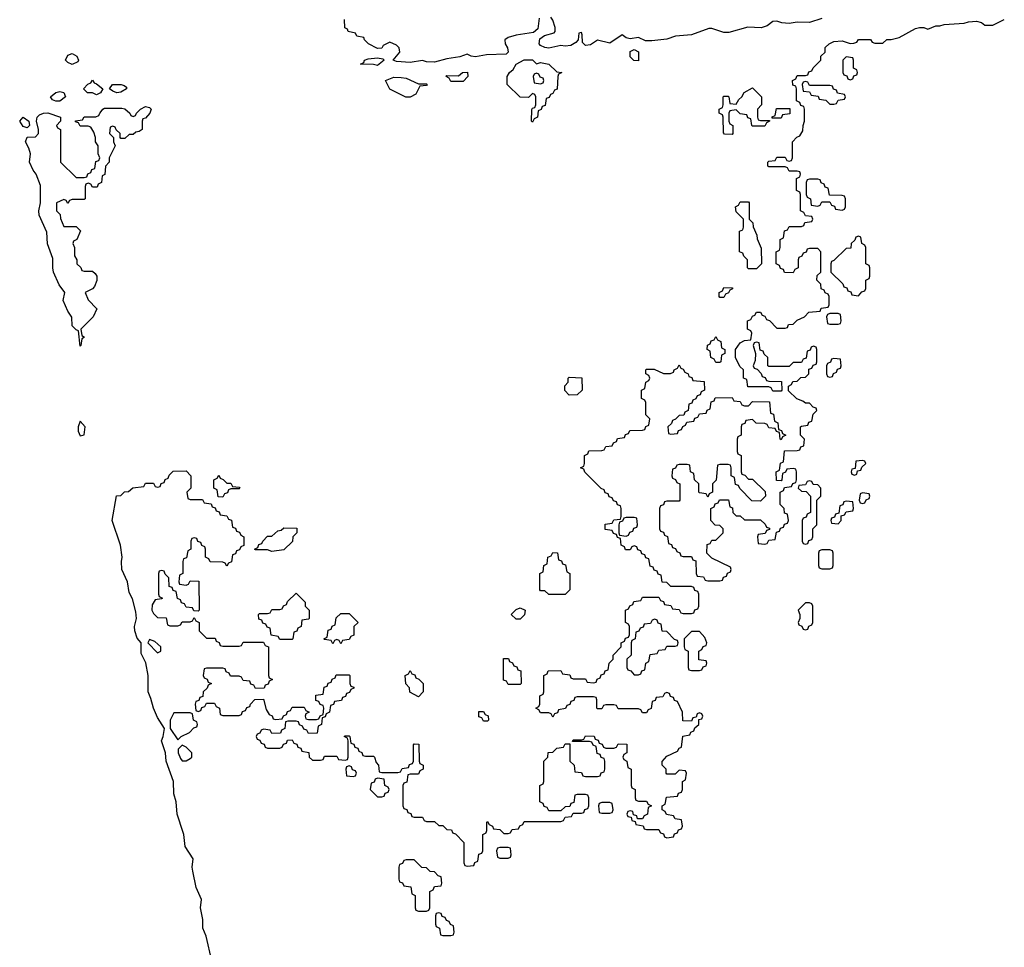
# Model space of a CAD drawing. Header units: inches. Extents: x 2769577 to 2880010, y 685631 to 825129.
# Tile 59 of 155: x 2792133 to 2796966, y 749436 to 753989. Entities that reach past the tile are written whole.
import ezdxf

# ---------------------------------------------------------------- set-up
doc = ezdxf.new("R2010")
doc.units = ezdxf.units.IN
doc.header["$MEASUREMENT"] = 0
doc.layers.add('C7794', color=7, linetype='Continuous')
doc.layers.add('C7795', color=7, linetype='Continuous')

msp = doc.modelspace()

# ---------------------------------------------------------------- linework, layer by layer
at = {"layer": 'C7794', "color": 4, "elevation": 4}
for points in [[(2793076, 749370), (2793048, 749490), (2793032, 749530), (2793032.1, 749572.1), (2793020.9, 749630), (2793025.1, 749670), (2792999.6, 749730), (2792982.4, 749810), (2792979.5, 749830), (2792985.2, 749870), (2792946, 749930), (2792939.3, 749990), (2792936, 750000)], [(2794257.3, 750000), (2794258, 749998), (2794272.7, 749992.7), (2794314, 749950), (2794314, 749850), (2794318, 749838), (2794330, 749834), (2794362, 749838), (2794367.3, 749852.7), (2794382, 749858), (2794387.3, 749892.7), (2794402, 749898), (2794406, 749910), (2794406, 749990), (2794422, 749998), (2794422.7, 750000)], [(2794504, 750000), (2794510, 749994), (2794530, 749994), (2794542, 749998), (2794543, 750000)], [(2795277, 750000), (2795278, 749998), (2795292.7, 749992.7), (2795298, 749978), (2795310, 749974), (2795342, 749978), (2795347.3, 749992.7), (2795362, 749998), (2795362.7, 750000)]]:
    msp.add_lwpolyline(points, dxfattribs=at)
for points in [[(2794530, 749926), (2794490, 749926), (2794478, 749922), (2794474, 749910), (2794478, 749878), (2794490, 749874), (2794530, 749874), (2794542, 749878), (2794546, 749890), (2794542, 749922)], [(2794070, 749866), (2794030, 749866), (2794018, 749862), (2794012.7, 749847.3), (2793998, 749842), (2793994, 749830), (2793994, 749770), (2793998, 749758), (2794012.7, 749752.7), (2794018, 749738), (2794052.7, 749732.7), (2794058, 749698), (2794074, 749690), (2794074, 749630), (2794078, 749618), (2794090, 749614), (2794130, 749614), (2794142, 749618), (2794146, 749630), (2794146, 749710), (2794162, 749718), (2794170, 749734), (2794202, 749738), (2794206, 749750), (2794202, 749782), (2794187.3, 749787.3), (2794170, 749806), (2794147.3, 749807.3), (2794130, 749826), (2794107.3, 749827.3)], [(2794190, 749606), (2794178, 749602), (2794174, 749590), (2794174, 749550), (2794178, 749538), (2794194, 749530), (2794198, 749498), (2794210, 749494), (2794250, 749494), (2794262, 749498), (2794266, 749510), (2794262, 749542), (2794247.3, 749547.3), (2794242, 749562), (2794227.3, 749567.3), (2794222, 749582), (2794207.3, 749587.3), (2794202, 749602)]]:
    msp.add_lwpolyline(points, close=True, dxfattribs=at)
at = {"layer": 'C7795', "color": 4, "elevation": 4}
for points in [[(2794683.6, 753996.4), (2794676, 753944), (2794654.8, 753925.2), (2794570, 753913.2), (2794530, 753900.9), (2794514.8, 753890), (2794515.5, 753870), (2794527.7, 753850), (2794531.3, 753830), (2794521, 753819), (2794424.5, 753815.5), (2794370, 753806), (2794349.3, 753809.3), (2794330, 753819), (2794293.4, 753806.6), (2794230, 753797.2), (2794170, 753780.9), (2794130, 753781.2), (2794110, 753789), (2794050, 753778), (2793982.7, 753782.7), (2793966, 753790), (2793999, 753830), (2793995.3, 753850), (2793983.1, 753863.1), (2793950, 753878), (2793918, 753862), (2793911.3, 753848.7), (2793890, 753848), (2793846, 753870), (2793826, 753890), (2793822, 753902), (2793788.4, 753908.4), (2793782, 753922), (2793746, 753930), (2793742, 753942), (2793728.4, 753948.4), (2793728, 753990)], [(2795362.7, 750000), (2795367.3, 750012.7), (2795382, 750018), (2795386, 750030), (2795382, 750062), (2795350, 750066), (2795342, 750082), (2795307.3, 750087.3), (2795302, 750102), (2795286, 750110), (2795286, 750130), (2795302, 750138), (2795307.3, 750172.7), (2795362, 750178), (2795367.3, 750192.7), (2795382, 750198), (2795386, 750210), (2795386, 750250), (2795402, 750258), (2795406, 750290), (2795402, 750302), (2795370, 750306), (2795350, 750286), (2795310, 750286), (2795306, 750290), (2795306, 750310), (2795286, 750330), (2795287.3, 750347.3), (2795310, 750374), (2795362, 750398), (2795370, 750414), (2795382, 750418), (2795387.3, 750472.7), (2795422, 750478), (2795427.3, 750492.7), (2795442, 750498), (2795447.3, 750512.7), (2795466, 750530), (2795466, 750554), (2795482, 750558), (2795486, 750570), (2795482, 750582), (2795470, 750586), (2795458, 750582), (2795454, 750566), (2795438, 750562), (2795430, 750546), (2795387.3, 750547.3), (2795386, 750590), (2795362, 750642), (2795347.3, 750647.3), (2795342, 750662), (2795327.3, 750667.3), (2795322, 750682), (2795310, 750686), (2795298, 750682), (2795290, 750666), (2795258, 750662), (2795252.7, 750647.3), (2795238, 750642), (2795232.7, 750607.3), (2795218, 750602), (2795210, 750586), (2795190, 750586), (2795182, 750602), (2795170, 750606), (2795070, 750606), (2795062, 750622), (2795050, 750626), (2795010, 750626), (2794998, 750622), (2794990, 750606), (2794970, 750606), (2794966, 750610), (2794966, 750650), (2794962, 750662), (2794950, 750666), (2794870, 750666), (2794858, 750662), (2794852.7, 750647.3), (2794838, 750642), (2794832.7, 750627.3), (2794818, 750622), (2794812.7, 750607.3), (2794778, 750602), (2794772.7, 750587.3), (2794758, 750582), (2794750, 750566), (2794742, 750582), (2794730, 750586), (2794690, 750586), (2794682, 750602), (2794666, 750610), (2794682, 750618), (2794686, 750630), (2794686, 750670), (2794702, 750678), (2794706, 750690), (2794706, 750770), (2794722, 750778), (2794727.3, 750792.7), (2794790, 750794), (2794798, 750778), (2794832.7, 750772.7), (2794838, 750758), (2794850, 750754), (2794910, 750754), (2794918, 750738), (2794950, 750734), (2794962, 750738), (2794967.3, 750752.7), (2794982, 750758), (2794987.3, 750772.7), (2795002, 750778), (2795007.3, 750792.7), (2795022, 750798), (2795026, 750830), (2795046, 750850), (2795046, 750870), (2795086, 750910), (2795086, 750930), (2795102, 750938), (2795107.3, 750952.7), (2795122, 750958), (2795126, 750970), (2795126, 751010), (2795122, 751022), (2795106, 751030), (2795106, 751090), (2795122, 751098), (2795127.3, 751112.7), (2795142, 751118), (2795147.3, 751132.7), (2795182, 751138), (2795190, 751154), (2795270, 751154), (2795278, 751138), (2795292.7, 751132.7), (2795298, 751118), (2795330, 751114), (2795338, 751098), (2795370, 751094), (2795378, 751078), (2795390, 751074), (2795430, 751074), (2795442, 751078), (2795447.3, 751092.7), (2795462, 751098), (2795466, 751110), (2795466, 751170), (2795462, 751182), (2795447.3, 751187.3), (2795442, 751202), (2795430, 751206), (2795330, 751206), (2795310, 751226), (2795287.3, 751227.3), (2795282, 751262), (2795267.3, 751267.3), (2795262, 751282), (2795247.3, 751287.3), (2795242, 751302), (2795227.3, 751307.3), (2795222, 751342), (2795207.3, 751347.3), (2795202, 751362), (2795187.3, 751367.3), (2795182, 751382), (2795167.3, 751387.3), (2795162, 751402), (2795150, 751406), (2795138, 751402), (2795130, 751386), (2795107.3, 751387.3), (2795102, 751402), (2795086, 751410), (2795082, 751442), (2795067.3, 751447.3), (2795062, 751462), (2795047.3, 751467.3), (2795042, 751482), (2795007.3, 751487.3), (2795007.3, 751512.7), (2795042, 751518), (2795050, 751534), (2795082, 751538), (2795086, 751550), (2795086, 751590), (2795082, 751602), (2795067.3, 751607.3), (2795062, 751622), (2795047.3, 751627.3), (2795042, 751642), (2795027.3, 751647.3), (2795022, 751662), (2795007.3, 751667.3), (2795002, 751682), (2794987.3, 751687.3), (2794907.3, 751767.3), (2794902, 751782), (2794886, 751790), (2794902, 751798), (2794906, 751810), (2794906, 751850), (2794922, 751858), (2794927.3, 751872.7), (2794990, 751874), (2795002, 751878), (2795010, 751894), (2795042, 751898), (2795047.3, 751912.7), (2795062, 751918), (2795067.3, 751932.7), (2795102, 751938), (2795107.3, 751952.7), (2795122, 751958), (2795127.3, 751972.7), (2795190, 751974), (2795202, 751978), (2795207.3, 751992.7), (2795222, 751998), (2795226, 752030), (2795206, 752050), (2795206, 752110), (2795202, 752122), (2795186, 752130), (2795186, 752170), (2795202, 752178), (2795206, 752210), (2795222, 752218), (2795226, 752230), (2795222, 752242), (2795206, 752250), (2795206, 752270), (2795210, 752274), (2795247.3, 752272.7), (2795292.7, 752252.7), (2795327.3, 752252.7), (2795342, 752258), (2795346, 752270), (2795362, 752278), (2795370, 752294), (2795378, 752278), (2795390, 752274), (2795398, 752258), (2795414, 752250), (2795418, 752238), (2795432.7, 752232.7), (2795438, 752218), (2795492.7, 752212.7), (2795494, 752170), (2795478, 752162), (2795472.7, 752147.3), (2795458, 752142), (2795452.7, 752127.3), (2795438, 752122), (2795432.7, 752107.3), (2795418, 752102), (2795414, 752070), (2795398, 752062), (2795392.7, 752047.3), (2795370, 752046), (2795352.7, 752027.3), (2795338, 752022), (2795332.7, 752007.3), (2795314, 751990), (2795318, 751958), (2795330, 751954), (2795362, 751958), (2795367.3, 751972.7), (2795382, 751978), (2795387.3, 751992.7), (2795402, 751998), (2795407.3, 752012.7), (2795442, 752018), (2795447.3, 752032.7), (2795462, 752038), (2795470, 752054), (2795502, 752058), (2795507.3, 752072.7), (2795522, 752078), (2795527.3, 752112.7), (2795542, 752118), (2795547.3, 752132.7), (2795630, 752134), (2795638, 752118), (2795670, 752114), (2795678, 752098), (2795690, 752094), (2795710, 752094), (2795730, 752114), (2795812.7, 752112.7), (2795818, 752058), (2795832.7, 752052.7), (2795838, 752018), (2795854, 752010), (2795858, 751978), (2795872.7, 751972.7), (2795878, 751958), (2795894, 751950), (2795878, 751942), (2795870, 751926), (2795866, 751930), (2795862, 751962), (2795847.3, 751967.3), (2795842, 751982), (2795810, 751986), (2795802, 752002), (2795790, 752006), (2795748.4, 752008.4), (2795730, 752026), (2795698, 752022), (2795692.7, 752007.3), (2795678, 752002), (2795674, 751990), (2795674, 751950), (2795658, 751942), (2795654, 751930), (2795654, 751870), (2795658, 751858), (2795674, 751850), (2795674, 751770), (2795678, 751758), (2795692.7, 751752.7), (2795710, 751734), (2795730, 751734), (2795792.7, 751672.7), (2795794, 751650), (2795770, 751626), (2795727.3, 751627.3), (2795667.3, 751687.3), (2795662, 751702), (2795647.3, 751707.3), (2795642, 751742), (2795626, 751750), (2795626, 751790), (2795622, 751802), (2795610, 751806), (2795570, 751806), (2795558, 751802), (2795551.6, 751728.4), (2795534, 751710), (2795534, 751670), (2795518, 751662), (2795510, 751646), (2795502, 751662), (2795470, 751666), (2795466, 751670), (2795466, 751710), (2795446, 751730), (2795442, 751762), (2795426, 751770), (2795422, 751802), (2795410, 751806), (2795370, 751806), (2795358, 751802), (2795352.7, 751787.3), (2795338, 751782), (2795334, 751750), (2795338, 751738), (2795352.7, 751732.7), (2795358, 751718), (2795374, 751710), (2795374, 751630), (2795370, 751626), (2795310, 751626), (2795298, 751622), (2795292.7, 751607.3), (2795278, 751602), (2795274, 751590), (2795274, 751490), (2795278, 751478), (2795292.7, 751472.7), (2795298, 751458), (2795312.7, 751452.7), (2795318, 751418), (2795332.7, 751412.7), (2795338, 751398), (2795352.7, 751392.7), (2795358, 751378), (2795372.7, 751372.7), (2795378, 751358), (2795390, 751354), (2795430, 751354), (2795438, 751338), (2795452.7, 751332.7), (2795454, 751270), (2795458, 751258), (2795490, 751254), (2795498, 751238), (2795510, 751234), (2795570, 751234), (2795582, 751238), (2795587.3, 751252.7), (2795602, 751258), (2795607.3, 751272.7), (2795622, 751278), (2795626, 751290), (2795622, 751302), (2795530, 751346), (2795506, 751370), (2795507.3, 751412.7), (2795522, 751418), (2795530, 751434), (2795550, 751434), (2795586, 751470), (2795586, 751490), (2795570, 751506), (2795547.3, 751507.3), (2795526, 751530), (2795526, 751590), (2795542, 751598), (2795547.3, 751612.7), (2795562, 751618), (2795567.3, 751632.7), (2795612.7, 751632.7), (2795618, 751598), (2795632.7, 751592.7), (2795634, 751570), (2795650, 751554), (2795670, 751554), (2795690, 751534), (2795770, 751534), (2795792.7, 751512.7), (2795798, 751498), (2795812.7, 751492.7), (2795812.7, 751487.3), (2795798, 751482), (2795792.7, 751467.3), (2795758, 751462), (2795754, 751450), (2795758, 751418), (2795790, 751414), (2795802, 751418), (2795810, 751434), (2795842, 751438), (2795847.3, 751472.7), (2795862, 751478), (2795867.3, 751492.7), (2795882, 751498), (2795887.3, 751512.7), (2795902, 751518), (2795906, 751530), (2795902, 751562), (2795887.3, 751567.3), (2795886, 751590), (2795866, 751610), (2795866, 751670), (2795882, 751678), (2795887.3, 751692.7), (2795922, 751698), (2795927.3, 751712.7), (2795942, 751718), (2795946, 751730), (2795946, 751770), (2795942, 751782), (2795930, 751786), (2795898, 751782), (2795892.7, 751767.3), (2795878, 751762), (2795874, 751730), (2795870, 751726), (2795847.3, 751727.3), (2795846, 751770), (2795862, 751778), (2795867.3, 751812.7), (2795882, 751818), (2795887.3, 751872.7), (2795950, 751874), (2795962, 751878), (2795967.3, 751892.7), (2795982, 751898), (2795986, 751930), (2795966, 751950), (2795966, 751990), (2795970, 751994), (2796002, 751998), (2796007.3, 752012.7), (2796022, 752018), (2796027.3, 752052.7), (2796046, 752070), (2796042, 752082), (2796027.3, 752087.3), (2796010, 752106), (2795990, 752106), (2795976.4, 752116.4), (2795947.3, 752127.3), (2795907.3, 752167.3), (2795906, 752190), (2795922, 752198), (2795927.3, 752212.7), (2795950, 752214), (2795967.3, 752232.7), (2795990, 752234), (2796006, 752250), (2796007.3, 752272.7), (2796022, 752278), (2796027.3, 752292.7), (2796042, 752298), (2796046, 752310), (2796046, 752370), (2796042, 752382), (2796030, 752386), (2796018, 752382), (2796012.7, 752367.3), (2795998, 752362), (2795992.7, 752327.3), (2795978, 752322), (2795970, 752306), (2795930, 752306), (2795910, 752286), (2795810, 752286), (2795806, 752290), (2795806, 752330), (2795787.3, 752347.3), (2795782, 752362), (2795767.3, 752367.3), (2795762, 752402), (2795750, 752406), (2795738, 752402), (2795734, 752390), (2795744.7, 752350), (2795743.6, 752316.4), (2795734, 752290), (2795738, 752278), (2795752.7, 752272.7), (2795772.7, 752252.7), (2795778, 752238), (2795792.7, 752232.7), (2795798, 752218), (2795810, 752214), (2795872.7, 752212.7), (2795874, 752170), (2795870, 752166), (2795830, 752166), (2795822, 752182), (2795810, 752186), (2795707.3, 752187.3), (2795702, 752222), (2795686, 752230), (2795686, 752270), (2795667.3, 752287.3), (2795646, 752330), (2795646, 752370), (2795670, 752402), (2795690, 752414), (2795722, 752418), (2795726, 752450), (2795722, 752462), (2795706, 752470), (2795706, 752510), (2795722, 752518), (2795730, 752534), (2795742, 752538), (2795750, 752554), (2795770, 752554), (2795778, 752538), (2795790, 752534), (2795798, 752518), (2795812.7, 752512.7), (2795850, 752474), (2795890, 752474), (2795902, 752478), (2795907.3, 752492.7), (2795930, 752494), (2795950, 752514), (2795986, 752530), (2796007.3, 752552.7), (2796062, 752558), (2796067.3, 752572.7), (2796102, 752578), (2796106, 752590), (2796106, 752630), (2796102, 752642), (2796087.3, 752647.3), (2796082, 752662), (2796067.3, 752667.3), (2796066, 752690), (2796046, 752710), (2796047.3, 752732.7), (2796066, 752750), (2796066, 752850), (2796050, 752866), (2796010, 752866), (2795998, 752862), (2795992.7, 752847.3), (2795978, 752842), (2795972.7, 752827.3), (2795958, 752822), (2795954, 752810), (2795954, 752770), (2795938, 752762), (2795930, 752746), (2795887.3, 752747.3), (2795882, 752762), (2795867.3, 752767.3), (2795862, 752782), (2795846, 752790), (2795846, 752850), (2795862, 752858), (2795866, 752870), (2795866, 752910), (2795882, 752918), (2795887.3, 752952.7), (2795902, 752958), (2795910, 752974), (2795970, 752974), (2795982, 752978), (2795987.3, 752992.7), (2796022, 752998), (2796026, 753010), (2796022, 753022), (2795990, 753026), (2795982, 753042), (2795966, 753050), (2795966, 753130), (2795962, 753142), (2795946, 753150), (2795946, 753210), (2795962, 753218), (2795966, 753230), (2795962, 753242), (2795950, 753246), (2795910, 753246), (2795902, 753262), (2795890, 753266), (2795810, 753266), (2795806, 753270), (2795806, 753290), (2795810, 753294), (2795842, 753298), (2795850, 753314), (2795890, 753314), (2795898, 753298), (2795910, 753294), (2795922, 753298), (2795926, 753310), (2795926, 753390), (2795947.3, 753412.7), (2795962, 753418), (2795976.4, 753443.6), (2795978, 753470), (2795986, 753490), (2795986, 753550), (2795982, 753562), (2795967.3, 753567.3), (2795962, 753582), (2795946, 753590), (2795946, 753650), (2795942, 753662), (2795927.3, 753667.3), (2795926, 753690), (2795942, 753698), (2795950, 753714), (2795990, 753714), (2796002, 753718), (2796007.3, 753732.7), (2796022, 753738), (2796027.3, 753752.7), (2796066, 753790), (2796066, 753810), (2796086, 753830), (2796087.3, 753852.7), (2796106, 753870), (2796130, 753882), (2796170, 753884.7), (2796210, 753872), (2796227.3, 753872.7), (2796242, 753878), (2796250, 753891.3), (2796310, 753892), (2796318, 753878), (2796330, 753874), (2796370, 753874), (2796390, 753892), (2796410, 753892), (2796450, 753902), (2796530, 753946), (2796550, 753950.8), (2796570.8, 753950.8), (2796590, 753942), (2796630, 753958), (2796650, 753958), (2796670, 753964.7), (2796768.9, 753971.1), (2796790, 753978), (2796830, 753981), (2796854.4, 753974.4), (2796870, 753962), (2796910, 753962), (2796966, 753990)], [(2796070, 753995.1), (2796010, 753975.6), (2795950, 753976.9), (2795910, 753969.6), (2795873.3, 753973.3), (2795850, 753982), (2795830, 753979.5), (2795802, 753958), (2795771.8, 753948.2), (2795707.7, 753952.3), (2795614.2, 753925.8), (2795590, 753925.1), (2795530, 753945.2), (2795515.3, 753944.7), (2795430, 753914.5), (2795352.5, 753907.5), (2795310, 753892.3), (2795235.2, 753884.8), (2795205.1, 753885.1), (2795170, 753901.2), (2795130, 753895.3), (2795110, 753899), (2795090, 753914), (2795030, 753874), (2794970, 753888.7), (2794935.5, 753864.5), (2794910, 753862.7), (2794896, 753876), (2794894.6, 753914.6), (2794890, 753926), (2794878, 753922), (2794874, 753890), (2794863.5, 753876.5), (2794838.8, 753861.2), (2794810, 753858), (2794790, 753861.2), (2794730, 753849.6), (2794710, 753852.3), (2794690, 753861.2), (2794682.7, 753870), (2794686, 753894), (2794709, 753911), (2794756.5, 753923.5), (2794762, 753930), (2794762, 753950), (2794750, 753986), (2794740.4, 754000.4)], [(2792936, 750000), (2792905.6, 750090), (2792902, 750150), (2792889.6, 750190), (2792887.6, 750250), (2792852.7, 750350), (2792849.6, 750390), (2792829.7, 750449.6), (2792838, 750470), (2792844, 750510), (2792810, 750564), (2792789.7, 750609.7), (2792777.6, 750657.6), (2792763.6, 750690), (2792763.6, 750770), (2792752.7, 750832.7), (2792730, 750878), (2792729.2, 750930), (2792710, 750954), (2792698.7, 750990), (2792696.9, 751010), (2792706.6, 751050), (2792703.2, 751083.2), (2792686.8, 751146.8), (2792670, 751178), (2792662.7, 751230), (2792635.1, 751290), (2792632.7, 751330), (2792636, 751350), (2792627.6, 751410), (2792587.8, 751530), (2792608, 751652), (2792630, 751654), (2792648.4, 751671.6), (2792667.3, 751672.7), (2792688.4, 751691.6), (2792742, 751698), (2792750, 751714), (2792790, 751714), (2792798, 751698), (2792810, 751694), (2792822, 751698), (2792827.3, 751712.7), (2792842, 751718), (2792847.3, 751732.7), (2792862, 751738), (2792867.3, 751752.7), (2792887.3, 751772.7), (2792950, 751774), (2792974, 751750), (2792974, 751690), (2792954, 751670), (2792958, 751638), (2792970, 751634), (2793030, 751634), (2793038, 751618), (2793072.7, 751612.7), (2793078, 751598), (2793092.7, 751592.7), (2793098, 751578), (2793112.7, 751572.7), (2793118, 751558), (2793150, 751554), (2793158, 751538), (2793172.7, 751532.7), (2793178, 751498), (2793192.7, 751492.7), (2793198, 751478), (2793212.7, 751472.7), (2793218, 751458), (2793234, 751450), (2793232.7, 751407.3), (2793218, 751402), (2793212.7, 751387.3), (2793198, 751382), (2793192.7, 751367.3), (2793178, 751362), (2793172.7, 751327.3), (2793158, 751322), (2793150, 751306), (2793142, 751322), (2793130, 751326), (2793067.3, 751327.3), (2793062, 751342), (2793046, 751350), (2793046, 751390), (2793042, 751402), (2793027.3, 751407.3), (2793022, 751422), (2793007.3, 751427.3), (2793002, 751442), (2792990, 751446), (2792978, 751442), (2792974, 751430), (2792974, 751390), (2792958, 751382), (2792952.7, 751347.3), (2792938, 751342), (2792934, 751330), (2792934, 751270), (2792918, 751262), (2792914, 751230), (2792918, 751218), (2792950, 751214), (2792962, 751218), (2792970, 751234), (2793012.7, 751232.7), (2793014, 751090), (2793010, 751086), (2792987.3, 751087.3), (2792982, 751102), (2792950, 751106), (2792942, 751122), (2792927.3, 751127.3), (2792922, 751142), (2792907.3, 751147.3), (2792902, 751182), (2792887.3, 751187.3), (2792882, 751202), (2792867.3, 751207.3), (2792866, 751250), (2792847.3, 751267.3), (2792842, 751282), (2792830, 751286), (2792818, 751282), (2792814, 751270), (2792814, 751170), (2792818, 751158), (2792834, 751150), (2792830, 751146), (2792798, 751142), (2792783.6, 751116.4), (2792782, 751090), (2792790, 751074), (2792810, 751054), (2792852.7, 751052.7), (2792858, 751018), (2792870, 751014), (2792910, 751014), (2792922, 751018), (2792930, 751034), (2792970, 751034), (2792982, 751038), (2792990, 751054), (2792998, 751038), (2793014, 751030), (2793014, 750990), (2793050, 750954), (2793092.7, 750952.7), (2793098, 750938), (2793112.7, 750932.7), (2793118, 750918), (2793130, 750914), (2793210, 750914), (2793222, 750918), (2793230, 750934), (2793330, 750934), (2793338, 750918), (2793354, 750910), (2793354, 750770), (2793358, 750758), (2793374, 750750), (2793358, 750742), (2793352.7, 750727.3), (2793338, 750722), (2793332.7, 750707.3), (2793290, 750706), (2793282, 750722), (2793267.3, 750727.3), (2793262, 750742), (2793230, 750746), (2793222, 750762), (2793210, 750766), (2793167.3, 750767.3), (2793162, 750782), (2793147.3, 750787.3), (2793142, 750802), (2793130, 750806), (2793050, 750806), (2793038, 750802), (2793034, 750770), (2793038, 750758), (2793052.7, 750752.7), (2793058, 750738), (2793074, 750730), (2793058, 750722), (2793052.7, 750707.3), (2793034, 750690), (2793032.7, 750667.3), (2793018, 750662), (2793012.7, 750647.3), (2792998, 750642), (2792994, 750630), (2792998, 750598), (2793010, 750594), (2793022, 750598), (2793027.3, 750612.7), (2793042, 750618), (2793050, 750634), (2793090, 750634), (2793098, 750618), (2793114, 750610), (2793118, 750578), (2793130, 750574), (2793210, 750574), (2793222, 750578), (2793227.3, 750592.7), (2793242, 750598), (2793247.3, 750612.7), (2793262, 750618), (2793266, 750630), (2793287.3, 750652.7), (2793330, 750654), (2793343.6, 750603.6), (2793358, 750578), (2793372.7, 750572.7), (2793378, 750558), (2793390, 750554), (2793422, 750558), (2793427.3, 750572.7), (2793442, 750578), (2793447.3, 750592.7), (2793462, 750598), (2793470, 750614), (2793530, 750614), (2793538, 750598), (2793554, 750590), (2793538, 750582), (2793534, 750570), (2793538, 750558), (2793550, 750554), (2793590, 750554), (2793602, 750558), (2793607.3, 750572.7), (2793622, 750578), (2793626, 750610), (2793622, 750622), (2793607.3, 750627.3), (2793602, 750642), (2793587.3, 750647.3), (2793587.3, 750672.7), (2793622, 750678), (2793627.3, 750712.7), (2793642, 750718), (2793647.3, 750732.7), (2793662, 750738), (2793667.3, 750752.7), (2793682, 750758), (2793687.3, 750772.7), (2793750, 750774), (2793754, 750770), (2793754, 750730), (2793758, 750718), (2793772.7, 750712.7), (2793772.7, 750707.3), (2793758, 750702), (2793752.7, 750687.3), (2793738, 750682), (2793732.7, 750667.3), (2793718, 750662), (2793712.7, 750647.3), (2793678, 750642), (2793672.7, 750627.3), (2793658, 750622), (2793654, 750590), (2793638, 750582), (2793632.7, 750567.3), (2793618, 750562), (2793614, 750530), (2793598, 750522), (2793592.7, 750487.3), (2793550, 750486), (2793542, 750502), (2793527.3, 750507.3), (2793522, 750522), (2793507.3, 750527.3), (2793502, 750542), (2793490, 750546), (2793450, 750546), (2793438, 750542), (2793434, 750510), (2793418, 750502), (2793412.7, 750487.3), (2793370, 750486), (2793362, 750502), (2793330, 750506), (2793318, 750502), (2793312.7, 750487.3), (2793298, 750482), (2793294, 750470), (2793298, 750458), (2793312.7, 750452.7), (2793318, 750438), (2793332.7, 750432.7), (2793338, 750418), (2793350, 750414), (2793410, 750414), (2793422, 750418), (2793427.3, 750432.7), (2793442, 750438), (2793447.3, 750452.7), (2793470, 750454), (2793478, 750438), (2793492.7, 750432.7), (2793498, 750418), (2793512.7, 750412.7), (2793518, 750398), (2793552.7, 750392.7), (2793554, 750370), (2793570, 750354), (2793610, 750354), (2793622, 750358), (2793630, 750374), (2793690, 750374), (2793698, 750358), (2793730, 750354), (2793742, 750358), (2793746, 750370), (2793746, 750450), (2793742, 750462), (2793726, 750470), (2793730, 750474), (2793750, 750474), (2793754, 750470), (2793758, 750438), (2793772.7, 750432.7), (2793778, 750418), (2793792.7, 750412.7), (2793798, 750398), (2793812.7, 750392.7), (2793818, 750378), (2793830, 750374), (2793870, 750374), (2793874, 750370), (2793883.6, 750343.6), (2793894, 750330), (2793898, 750298), (2793910, 750294), (2793990, 750294), (2794002, 750298), (2794010, 750314), (2794042, 750318), (2794047.3, 750332.7), (2794062, 750338), (2794066, 750350), (2794066, 750430), (2794070, 750434), (2794092.7, 750432.7), (2794094, 750350), (2794098, 750338), (2794114, 750330), (2794114, 750310), (2794098, 750302), (2794090, 750286), (2794050, 750286), (2794038, 750282), (2794032.7, 750247.3), (2794018, 750242), (2794014, 750230), (2794014, 750130), (2794018, 750118), (2794032.7, 750112.7), (2794038, 750098), (2794052.7, 750092.7), (2794058, 750078), (2794070, 750074), (2794110, 750074), (2794118, 750058), (2794130, 750054), (2794170, 750054), (2794190, 750034), (2794210, 750034), (2794230, 750014), (2794252.7, 750012.7), (2794257.3, 750000)], [(2794543, 750000), (2794550, 750014), (2794582, 750018), (2794587.3, 750032.7), (2794602, 750038), (2794610, 750054), (2794790, 750054), (2794802, 750058), (2794810, 750074), (2794842, 750078), (2794850, 750094), (2794890, 750094), (2794902, 750098), (2794907.3, 750112.7), (2794922, 750118), (2794926, 750130), (2794926, 750170), (2794922, 750182), (2794910, 750186), (2794870, 750186), (2794858, 750182), (2794852.7, 750147.3), (2794838, 750142), (2794832.7, 750127.3), (2794810, 750126), (2794790, 750106), (2794730, 750106), (2794722, 750122), (2794707.3, 750127.3), (2794702, 750142), (2794686, 750150), (2794686, 750230), (2794702, 750238), (2794706, 750250), (2794706, 750350), (2794726, 750370), (2794727.3, 750392.7), (2794750, 750394), (2794770, 750414), (2794802, 750418), (2794810, 750434), (2794834, 750434), (2794834, 750350), (2794854, 750330), (2794858, 750298), (2794890, 750294), (2794898, 750278), (2794910, 750274), (2794970, 750274), (2794982, 750278), (2794987.3, 750292.7), (2795002, 750298), (2795006, 750310), (2795006, 750350), (2795002, 750362), (2794987.3, 750367.3), (2794982, 750382), (2794967.3, 750387.3), (2794962, 750422), (2794947.3, 750427.3), (2794942, 750442), (2794930, 750446), (2794846, 750446), (2794850, 750454), (2794890, 750454), (2794902, 750458), (2794910, 750474), (2794952.7, 750472.7), (2794958, 750458), (2794972.7, 750452.7), (2794978, 750438), (2794992.7, 750432.7), (2794998, 750418), (2795010, 750414), (2795050, 750414), (2795062, 750418), (2795070, 750434), (2795112.7, 750432.7), (2795114, 750390), (2795098, 750382), (2795094, 750370), (2795098, 750358), (2795114, 750350), (2795118, 750318), (2795134, 750310), (2795134, 750230), (2795138, 750218), (2795154, 750210), (2795154, 750170), (2795158, 750158), (2795170, 750154), (2795210, 750154), (2795218, 750138), (2795234, 750130), (2795218, 750122), (2795214, 750090), (2795198, 750082), (2795190, 750066), (2795166, 750066), (2795162, 750082), (2795146, 750086), (2795142, 750102), (2795130, 750106), (2795118, 750102), (2795114, 750090), (2795118, 750078), (2795134, 750074), (2795138, 750058), (2795154, 750054), (2795158, 750038), (2795192.7, 750032.7), (2795198, 750018), (2795210, 750014), (2795270, 750014), (2795277, 750000)], [(2794422.7, 750000), (2794426, 750010), (2794426, 750050), (2794430, 750054), (2794438, 750038), (2794454, 750030), (2794458, 750018), (2794490, 750014), (2794504, 750000)]]:
    msp.add_lwpolyline(points, dxfattribs=at)
at = {"layer": 'C7795', "color": 4}
for points, elevation in [([(2792390, 753768), (2792370, 753778), (2792358, 753790), (2792370, 753814), (2792390, 753822), (2792414, 753810), (2792422, 753790), (2792418, 753782)], 4), ([(2795170, 753786), (2795148.4, 753788.4), (2795130, 753806), (2795130, 753832), (2795150, 753842), (2795170.8, 753830.8)], 4), ([(2793890, 753764), (2793869.3, 753769.3), (2793806, 753770), (2793822, 753778), (2793826, 753790), (2793843.1, 753796.9), (2793890, 753801), (2793916, 753796), (2793922, 753790)], 4), ([(2794670, 753772), (2794690, 753778), (2794730, 753771), (2794770, 753732), (2794794, 753730), (2794778, 753722), (2794774, 753710), (2794771.6, 753648.4), (2794758, 753642), (2794750, 753626), (2794738, 753622), (2794732.7, 753607.3), (2794718, 753602), (2794712.7, 753567.3), (2794698, 753562), (2794692.7, 753547.3), (2794678, 753542), (2794674, 753510), (2794658, 753502), (2794650, 753486), (2794646, 753490), (2794647.3, 753547.3), (2794650, 753554), (2794662, 753558), (2794666, 753570), (2794666, 753610), (2794662, 753622), (2794650, 753626), (2794630, 753606), (2794590, 753608), (2794526, 753670), (2794526, 753710), (2794538, 753730), (2794555.3, 753744.7), (2794569.4, 753770.6), (2794610, 753791.3), (2794650, 753791)], 4), ([(2796190, 753806), (2796174, 753790), (2796174, 753730), (2796178, 753718), (2796192.7, 753712.7), (2796198, 753698), (2796210, 753694), (2796222, 753698), (2796227.3, 753712.7), (2796242, 753718), (2796246, 753730), (2796242, 753742), (2796226, 753750), (2796226, 753790), (2796222, 753802)], 4), ([(2794250, 753686), (2794242, 753702), (2794226, 753710), (2794230, 753714), (2794287.3, 753712.7), (2794306, 753730), (2794331.6, 753731.6), (2794332, 753710), (2794310, 753686)], 4), ([(2794670, 753726), (2794658, 753722), (2794654, 753710), (2794658, 753678), (2794690, 753674), (2794702, 753678), (2794706, 753690), (2794702, 753702), (2794687.3, 753707.3), (2794682, 753722)], 4), ([(2792510, 753619.3), (2792490, 753629.2), (2792466, 753630), (2792446, 753650), (2792467.3, 753672.7), (2792482, 753678), (2792490, 753692), (2792498, 753678), (2792510, 753674), (2792542, 753650), (2792530, 753629.2)], 4), ([(2794090, 753674), (2794130, 753674), (2794134, 753670), (2794130, 753666), (2794098, 753662), (2794076.9, 753623.1), (2794050, 753608), (2794028.4, 753608.4), (2793950, 753648), (2793928, 753690), (2793970, 753706), (2794005.4, 753705.4), (2794030, 753702)], 4), ([(2795990, 753686), (2795978, 753682), (2795974, 753670), (2795978, 753638), (2796010, 753634), (2796018, 753618), (2796052.7, 753612.7), (2796058, 753598), (2796090, 753594), (2796110, 753574), (2796130, 753574), (2796142, 753578), (2796150, 753594), (2796182, 753598), (2796186, 753610), (2796182, 753622), (2796147.3, 753627.3), (2796142, 753642), (2796127.3, 753647.3), (2796122, 753662), (2796110, 753666), (2796010, 753666), (2796002, 753682)], 4), ([(2792310, 753589), (2792294.6, 753594.6), (2792285.2, 753610), (2792310, 753630.8), (2792330, 753636), (2792350, 753632), (2792358, 753610), (2792330, 753589)], 4), ([(2792610, 753629.4), (2792590, 753637.2), (2792574, 753650), (2792588, 753670), (2792630.8, 753670.8), (2792646.4, 753666.4), (2792656.9, 753656.9), (2792658, 753650), (2792630, 753632.7)], 4), ([(2795770, 753494), (2795814, 753494), (2795814, 753490), (2795798, 753482), (2795790, 753466), (2795730, 753466), (2795726, 753470), (2795722, 753502), (2795707.3, 753507.3), (2795702, 753522), (2795670, 753526), (2795650, 753546), (2795618, 753542), (2795614, 753530), (2795614, 753490), (2795618, 753478), (2795634, 753470), (2795634, 753430), (2795630, 753426), (2795592.7, 753427.3), (2795587.3, 753432.7), (2795586, 753510), (2795582, 753522), (2795566, 753530), (2795566, 753550), (2795582, 753558), (2795586, 753570), (2795586, 753610), (2795590, 753614), (2795610, 753614), (2795614, 753610), (2795618, 753578), (2795650, 753574), (2795663.1, 753596.9), (2795678, 753610), (2795688.7, 753631.3), (2795730, 753654), (2795774, 753610), (2795774, 753570), (2795754, 753550), (2795754, 753510), (2795758, 753498)], 4), ([(2792630, 753406), (2792626, 753410), (2792626, 753430), (2792607.3, 753447.3), (2792602, 753462), (2792590, 753466), (2792578, 753462), (2792574, 753430), (2792594, 753410), (2792594, 753390), (2792602, 753370), (2792572, 753310), (2792572, 753290), (2792554, 753270), (2792551.6, 753228.4), (2792538, 753222), (2792534, 753190), (2792518, 753182), (2792512.7, 753167.3), (2792490, 753166), (2792482, 753182), (2792470, 753186), (2792458, 753182), (2792454, 753170), (2792454, 753110), (2792450, 753106), (2792390, 753106), (2792378, 753102), (2792370, 753086), (2792362, 753102), (2792350, 753106), (2792314, 753090), (2792314, 753050), (2792332, 753032), (2792332.7, 753012.7), (2792350, 752974), (2792410, 752974), (2792431.6, 752951.6), (2792414, 752910), (2792398, 752902), (2792394, 752890), (2792402, 752870), (2792402, 752830), (2792414, 752810), (2792414, 752790), (2792432.7, 752772.7), (2792438, 752758), (2792450, 752754), (2792490, 752754), (2792503.6, 752743.6), (2792511.3, 752730), (2792511.1, 752708.9), (2792501, 752679), (2792490, 752668), (2792454, 752650), (2792470, 752614), (2792512, 752570), (2792494, 752530), (2792434, 752470), (2792438, 752438), (2792452, 752430), (2792438, 752422), (2792434, 752390), (2792430, 752386), (2792422, 752462), (2792410, 752466), (2792390, 752486), (2792388.7, 752528.7), (2792370, 752558), (2792346.6, 752610), (2792354, 752650), (2792326.7, 752686.7), (2792299.7, 752750), (2792295.6, 752770), (2792296.2, 752816.2), (2792270, 752888), (2792265.8, 752945.8), (2792229.6, 753030), (2792227.6, 753050), (2792235.1, 753090), (2792234.6, 753174.6), (2792214, 753230), (2792199.3, 753250), (2792182, 753290), (2792186, 753330), (2792178.6, 753358.6), (2792161.2, 753390), (2792170, 753412), (2792210, 753414), (2792226, 753430), (2792226, 753450), (2792215.3, 753490), (2792219, 753510), (2792230, 753521), (2792250, 753530.7), (2792270.8, 753530.8), (2792334, 753510), (2792334, 753490), (2792314, 753470), (2792318, 753458), (2792334, 753450), (2792334, 753290), (2792410, 753214), (2792450, 753214), (2792462, 753218), (2792467.3, 753232.7), (2792482, 753238), (2792487.3, 753252.7), (2792502, 753258), (2792507.3, 753292.7), (2792522, 753298), (2792526, 753310), (2792518, 753330), (2792518, 753370), (2792506, 753390), (2792506, 753410), (2792496.4, 753436.4), (2792482, 753462), (2792470, 753466), (2792430, 753466), (2792422, 753482), (2792407.3, 753487.3), (2792407.3, 753492.7), (2792442, 753498), (2792450, 753512), (2792507.3, 753512.7), (2792522, 753518), (2792526, 753530), (2792528.9, 753531.1), (2792542, 753550), (2792550, 753554), (2792634.8, 753554.8), (2792650, 753551.3), (2792674, 753530), (2792678, 753518), (2792690, 753514), (2792702, 753518), (2792706, 753530), (2792726, 753550), (2792750, 753562), (2792770, 753558), (2792778, 753550), (2792771.3, 753530), (2792750, 753506), (2792738, 753502), (2792734, 753490), (2792734, 753450), (2792719.6, 753440.4), (2792703.6, 753436.4), (2792690, 753426), (2792670, 753426), (2792650, 753406)], 4), ([(2795826, 753506), (2795827.3, 753512.7), (2795842, 753518), (2795847.3, 753552.7), (2795912.7, 753552.7), (2795912.7, 753527.3), (2795878, 753522), (2795870, 753506)], 4), ([(2792170, 753458), (2792150, 753465.2), (2792133.2, 753490), (2792150, 753510.8), (2792178, 753490), (2792182, 753470)], 4), ([(2796050, 753206), (2796010, 753206), (2795998, 753202), (2795994, 753190), (2795994, 753130), (2795998, 753118), (2796014, 753110), (2796018, 753078), (2796050, 753074), (2796062, 753078), (2796070, 753094), (2796110, 753094), (2796118, 753078), (2796132.7, 753072.7), (2796138, 753058), (2796170, 753054), (2796182, 753058), (2796186, 753070), (2796186, 753110), (2796182, 753122), (2796170, 753126), (2796107.3, 753127.3), (2796102, 753162), (2796087.3, 753167.3), (2796082, 753182), (2796067.3, 753187.3), (2796062, 753202)], 4), ([(2795710, 752766), (2795706, 752770), (2795706, 752810), (2795687.3, 752827.3), (2795682, 752842), (2795666, 752850), (2795666, 752950), (2795682, 752958), (2795686, 752970), (2795686, 753010), (2795650, 753046), (2795646, 753070), (2795662, 753078), (2795670, 753094), (2795710, 753094), (2795714, 753090), (2795714, 753010), (2795731.6, 752991.6), (2795732.7, 752972.7), (2795751.6, 752931.6), (2795752.7, 752912.7), (2795772.7, 752867.3), (2795774, 752790), (2795750, 752766)], 4), ([(2796250, 752926), (2796238, 752922), (2796232.7, 752907.3), (2796214, 752890), (2796212.7, 752867.3), (2796190, 752866), (2796130, 752806), (2796118, 752802), (2796114, 752790), (2796114, 752750), (2796172.7, 752692.7), (2796178, 752678), (2796192.7, 752672.7), (2796198, 752658), (2796212.7, 752652.7), (2796218, 752638), (2796250, 752634), (2796267.3, 752652.7), (2796282, 752658), (2796286, 752670), (2796286, 752710), (2796302, 752718), (2796306, 752730), (2796306, 752770), (2796302, 752782), (2796286, 752790), (2796286, 752870), (2796282, 752882), (2796266, 752890), (2796262, 752922)], 4), ([(2795570, 752626), (2795566, 752630), (2795566, 752650), (2795582, 752658), (2795590, 752674), (2795632.7, 752672.7), (2795632.7, 752667.3), (2795618, 752662), (2795612.7, 752647.3), (2795598, 752642), (2795590, 752626)], 4), ([(2796150, 752546), (2796110, 752546), (2796098, 752542), (2796094, 752530), (2796098, 752498), (2796110, 752494), (2796150, 752494), (2796162, 752498), (2796166, 752510), (2796162, 752542)], 4), ([(2795550, 752306), (2795542, 752322), (2795526, 752330), (2795522, 752362), (2795508, 752370), (2795508.4, 752391.6), (2795522, 752398), (2795527.3, 752412.7), (2795542, 752418), (2795550, 752434), (2795558, 752418), (2795574, 752410), (2795578, 752378), (2795594, 752370), (2795594, 752350), (2795578, 752342), (2795574, 752310), (2795570, 752306)], 4), ([(2796130, 752326), (2796118, 752322), (2796112.7, 752307.3), (2796098, 752302), (2796094, 752290), (2796094, 752250), (2796098, 752238), (2796110, 752234), (2796122, 752238), (2796127.3, 752252.7), (2796142, 752258), (2796147.3, 752272.7), (2796162, 752278), (2796166, 752290), (2796162, 752322)], 4), ([(2794830, 752146), (2794808.4, 752168.4), (2794808.4, 752191.6), (2794826, 752210), (2794826, 752230), (2794830, 752234), (2794891.6, 752231.6), (2794894, 752170), (2794870, 752148)], 4), ([(2792430, 752018), (2792420.7, 751990), (2792420.7, 751970), (2792430, 751946), (2792450, 751952), (2792455.1, 751990)], 8), ([(2796270, 751826), (2796238, 751822), (2796234, 751786), (2796218, 751782), (2796214, 751770), (2796218, 751758), (2796230, 751754), (2796242, 751758), (2796246, 751774), (2796262, 751778), (2796267.3, 751792.7), (2796286, 751810), (2796282, 751822)], 4), ([(2793150, 751714), (2793170, 751714), (2793178, 751698), (2793210, 751694), (2793214, 751690), (2793210, 751686), (2793170, 751686), (2793158, 751682), (2793152.7, 751667.3), (2793138, 751662), (2793130, 751646), (2793107.3, 751647.3), (2793102, 751682), (2793086, 751690), (2793086, 751730), (2793102, 751738), (2793110, 751754), (2793118, 751738), (2793132.7, 751732.7)], 4), ([(2796010, 751726), (2795998, 751722), (2795990, 751706), (2795958, 751702), (2795954, 751690), (2795970, 751674), (2795992.7, 751672.7), (2796014, 751650), (2796014, 751570), (2795998, 751562), (2795992.7, 751547.3), (2795978, 751542), (2795974, 751530), (2795974, 751430), (2795978, 751418), (2795990, 751414), (2796002, 751418), (2796007.3, 751432.7), (2796022, 751438), (2796026, 751450), (2796026, 751490), (2796046, 751510), (2796046, 751630), (2796066, 751650), (2796066, 751690), (2796050, 751706), (2796027.3, 751707.3), (2796022, 751722)], 4), ([(2796270, 751666), (2796258, 751662), (2796254, 751630), (2796258, 751618), (2796270, 751614), (2796282, 751618), (2796287.3, 751632.7), (2796302, 751638), (2796306, 751650), (2796302, 751662)], 4), ([(2796190, 751626), (2796178, 751622), (2796172.7, 751607.3), (2796158, 751602), (2796154, 751566), (2796138, 751562), (2796132.7, 751547.3), (2796118, 751542), (2796114, 751530), (2796118, 751518), (2796150, 751514), (2796166, 751530), (2796166, 751554), (2796182, 751558), (2796190, 751574), (2796222, 751578), (2796226, 751590), (2796222, 751622)], 4), ([(2795150, 751546), (2795110, 751546), (2795098, 751542), (2795092.7, 751527.3), (2795078, 751522), (2795074, 751510), (2795074, 751470), (2795078, 751458), (2795110, 751454), (2795122, 751458), (2795127.3, 751472.7), (2795142, 751478), (2795147.3, 751492.7), (2795162, 751498), (2795166, 751510), (2795162, 751542)], 4), ([(2793370, 751378), (2793350, 751386), (2793290, 751386), (2793286, 751390), (2793302, 751398), (2793307.3, 751412.7), (2793322, 751418), (2793326, 751430), (2793350, 751454), (2793370, 751454), (2793400.4, 751479.6), (2793416.4, 751483.6), (2793430, 751494), (2793492.7, 751492.7), (2793494, 751470), (2793474, 751450), (2793472.7, 751427.3), (2793430, 751386)], 4), ([(2794730, 751168), (2794710, 751186), (2794690, 751186), (2794686, 751190), (2794686, 751270), (2794702, 751278), (2794706, 751310), (2794722, 751318), (2794726, 751350), (2794742, 751358), (2794750, 751374), (2794772.7, 751372.7), (2794778, 751338), (2794792.7, 751332.7), (2794798, 751318), (2794812.7, 751312.7), (2794818, 751278), (2794834, 751270), (2794834, 751190), (2794810, 751168)], 4), ([(2796110, 751386), (2796070, 751386), (2796058, 751382), (2796054, 751370), (2796054, 751310), (2796058, 751298), (2796070, 751294), (2796110, 751294), (2796122, 751298), (2796126, 751310), (2796126, 751370), (2796122, 751382)], 4), ([(2793410, 750946), (2793402, 750962), (2793367.3, 750967.3), (2793362, 751002), (2793347.3, 751007.3), (2793342, 751022), (2793327.3, 751027.3), (2793322, 751042), (2793307.3, 751047.3), (2793306, 751070), (2793310, 751074), (2793350, 751074), (2793362, 751078), (2793370, 751094), (2793410, 751094), (2793422, 751098), (2793427.3, 751112.7), (2793442, 751118), (2793447.3, 751132.7), (2793490, 751174), (2793534, 751130), (2793534, 751110), (2793554, 751090), (2793554, 751050), (2793550, 751046), (2793518, 751042), (2793514, 751010), (2793498, 751002), (2793492.7, 750987.3), (2793478, 750982), (2793474, 750950), (2793470, 750946)], 4), ([(2796010, 751126), (2795990, 751126), (2795954, 751090), (2795962, 751070), (2795962, 751050), (2795954, 751030), (2795958, 751018), (2795972.7, 751012.7), (2795978, 750998), (2795990, 750994), (2796002, 750998), (2796007.3, 751012.7), (2796022, 751018), (2796026, 751030), (2796026, 751110), (2796022, 751122)], 4), ([(2793710, 750926), (2793702, 750942), (2793690, 750946), (2793678, 750942), (2793670, 750926), (2793662, 750942), (2793630, 750946), (2793626, 750950), (2793642, 750958), (2793647.3, 750992.7), (2793662, 750998), (2793667.3, 751012.7), (2793682, 751018), (2793687.3, 751052.7), (2793710, 751074), (2793750, 751074), (2793794, 751030), (2793774, 751010), (2793772.7, 750967.3), (2793758, 750962), (2793750, 750946), (2793718, 750942)], 4), ([(2794570, 751046), (2794546, 751070), (2794570, 751094), (2794590, 751102), (2794614, 751090), (2794611.6, 751068.4), (2794590, 751046)], 4), ([(2795250, 751046), (2795238, 751042), (2795230, 751026), (2795198, 751022), (2795192.7, 751007.3), (2795178, 751002), (2795172.7, 750987.3), (2795158, 750982), (2795154, 750950), (2795138, 750942), (2795134, 750930), (2795134, 750870), (2795114, 750850), (2795114, 750810), (2795118, 750798), (2795132.7, 750792.7), (2795150, 750774), (2795170, 750774), (2795182, 750778), (2795187.3, 750792.7), (2795202, 750798), (2795206, 750830), (2795222, 750838), (2795227.3, 750872.7), (2795262, 750878), (2795270, 750894), (2795302, 750898), (2795310, 750914), (2795350, 750914), (2795362, 750918), (2795366, 750930), (2795362, 750942), (2795347.3, 750947.3), (2795310, 750986), (2795287.3, 750987.3), (2795282, 751022), (2795267.3, 751027.3), (2795262, 751042)], 4), ([(2795470, 750986), (2795430, 750986), (2795394, 750950), (2795394, 750910), (2795398, 750898), (2795414, 750890), (2795414, 750810), (2795418, 750798), (2795430, 750794), (2795470, 750794), (2795482, 750798), (2795487.3, 750812.7), (2795502, 750818), (2795506, 750830), (2795502, 750842), (2795467.3, 750847.3), (2795466, 750890), (2795482, 750898), (2795487.3, 750912.7), (2795502, 750918), (2795506, 750930), (2795496.4, 750956.4)], 4), ([(2792770, 750946), (2792762, 750930), (2792810, 750882), (2792826, 750890), (2792826, 750910), (2792796.4, 750936.4)], 4), ([(2794530, 750726), (2794522, 750742), (2794507.3, 750747.3), (2794507.3, 750852.7), (2794532.7, 750852.7), (2794538, 750838), (2794552.7, 750832.7), (2794558, 750818), (2794572.7, 750812.7), (2794578, 750798), (2794592.7, 750792.7), (2794594, 750730), (2794590, 750726)], 4), ([(2794090, 750666), (2794048.9, 750688.9), (2794046, 750710), (2794028.4, 750728.4), (2794026, 750770), (2794042, 750778), (2794050, 750794), (2794058, 750778), (2794072.7, 750772.7), (2794078, 750758), (2794092.7, 750752.7), (2794114, 750730), (2794114, 750690)], 4), ([(2792970, 750586), (2792890, 750586), (2792872, 750550), (2792872, 750510), (2792910, 750454), (2792926, 750470), (2792966, 750490), (2792987.3, 750512.7), (2793002, 750518), (2793006, 750530), (2793002, 750542), (2792986, 750550), (2792982, 750582)], 4), ([(2794410, 750546), (2794402, 750562), (2794387.3, 750567.3), (2794387.3, 750592.7), (2794410, 750594), (2794418, 750578), (2794432.7, 750572.7), (2794434, 750550), (2794430, 750546)], 4), ([(2792930, 750428), (2792911.6, 750408.4), (2792911.3, 750390), (2792922, 750362), (2792930, 750352), (2792950, 750352), (2792970, 750362), (2792978, 750370), (2792978, 750390), (2792950, 750418)], 4), ([(2793750, 750326), (2793738, 750322), (2793734, 750310), (2793738, 750278), (2793770, 750274), (2793782, 750278), (2793786, 750290), (2793782, 750302), (2793767.3, 750307.3), (2793762, 750322)], 4), ([(2793890, 750266), (2793878, 750262), (2793872.7, 750247.3), (2793858, 750242), (2793854, 750210), (2793890, 750174), (2793910, 750174), (2793922, 750178), (2793927.3, 750192.7), (2793942, 750198), (2793946, 750210), (2793942, 750222), (2793926, 750230), (2793922, 750262)], 4), ([(2795030, 750146), (2794990, 750146), (2794978, 750142), (2794974, 750130), (2794978, 750098), (2794990, 750094), (2795030, 750094), (2795042, 750098), (2795046, 750110), (2795042, 750142)], 4)]:
    msp.add_lwpolyline(points, close=True, dxfattribs=dict(at, elevation=elevation))

doc.saveas('drawing.dxf')
